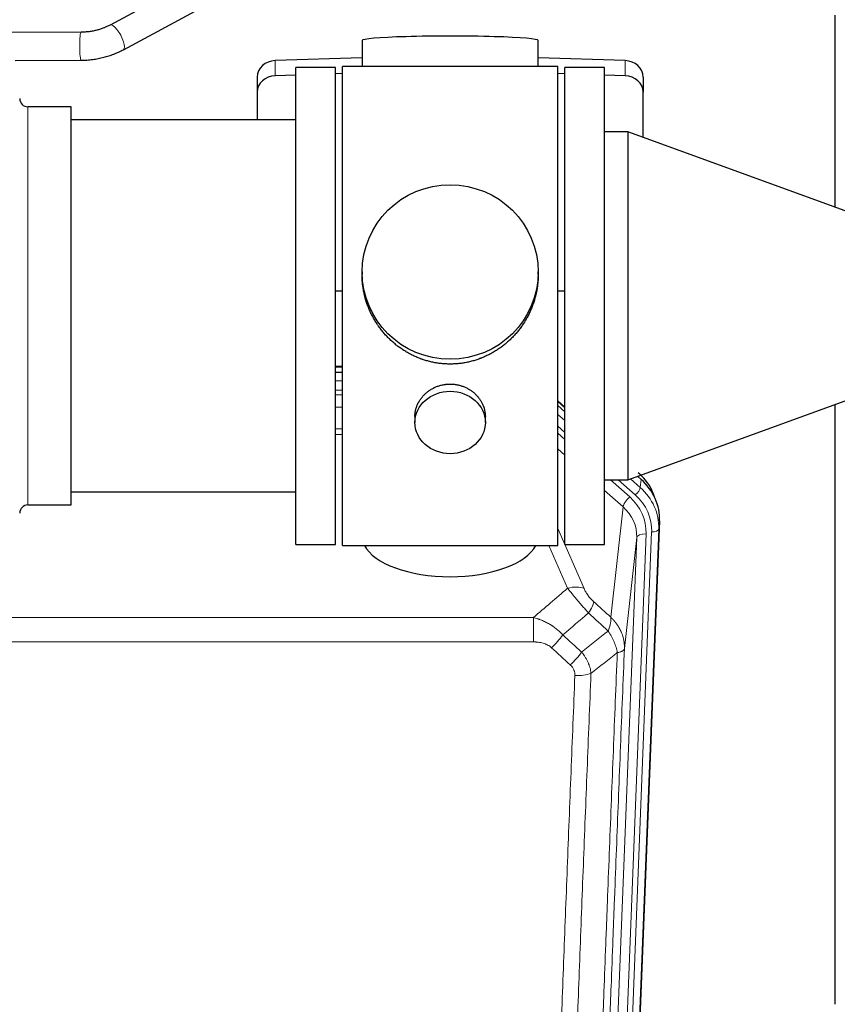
# Model space of a CAD drawing. Header units: inches. Extents: x 0 to 23760, y -13 to 16800.
# Tile 78 of 247: x 7278 to 7628, y 6329 to 6750. Entities that reach past the tile are written whole.
import ezdxf

# ---------------------------------------------------------------- set-up
doc = ezdxf.new("R2010")
doc.units = ezdxf.units.IN
doc.layers.add('254', color=7, linetype='Continuous', true_color=0xffffff)

msp = doc.modelspace()

# ---------------------------------------------------------------- linework, layer by layer
at = {"layer": '254', "color": 2, "linetype": 'Continuous', "lineweight": 25}
for p, q in [((7601.246, 6901.891), (7316.754, 6748.217)), ((7322.457, 6737.659), (7620.687, 6898.754)), ((7626.775, 6670.218), (7626.775, 6752.441)), ((7304.331, 6745.14), (7178.171, 6744.458)), ((7424.45, 6741.586), (7424.45, 6730.522)), ((7499.779, 6730.522), (7499.779, 6741.586)), ((7424.452, 6734.159), (7387.335, 6733.009)), ((7536.894, 6733.009), (7499.778, 6734.159)), ((7276.184, 6732.987), (7304.396, 6733.14)), ((7413.115, 6730.092), (7396.115, 6730.092)), ((7396.115, 6526.092), (7396.115, 6730.092)), ((7413.115, 6526.092), (7413.115, 6730.092)), ((7416.115, 6525.662), (7416.115, 6730.522)), ((7460.885, 6730.522), (7416.115, 6730.522)), ((7508.115, 6730.522), (7460.885, 6730.522)), ((7508.115, 6525.662), (7508.115, 6730.522)), ((7511.115, 6526.092), (7511.115, 6730.092)), ((7528.115, 6730.092), (7511.115, 6730.092)), ((7528.115, 6526.092), (7528.115, 6730.092)), ((7379.615, 6725.917), (7379.615, 6719.453)), ((7396.115, 6726.817), (7387.335, 6726.545)), ((7416.115, 6727.436), (7413.116, 6727.343)), ((7511.114, 6727.343), (7508.114, 6727.436)), ((7536.894, 6726.545), (7528.114, 6726.817)), ((7544.615, 6725.917), (7544.615, 6719.453)), ((7379.615, 6719.453), (7379.615, 6707.592)), ((7544.615, 6700.123), (7544.615, 6719.453)), ((7300.115, 6713.242), (7281.615, 6713.242)), ((7300.115, 6542.942), (7300.115, 6713.242)), ((7396.115, 6707.592), (7300.115, 6707.592)), ((7538.115, 6702.489), (7528.115, 6702.489)), ((7538.115, 6702.489), (7538.115, 6553.695)), ((7638.115, 6666.092), (7538.115, 6702.489)), ((7424.475, 6642.581), (7424.475, 6641.443)), ((7499.754, 6641.443), (7499.754, 6642.581)), ((7413.116, 6634.582), (7416.115, 6634.489)), ((7508.114, 6634.489), (7511.114, 6634.582)), ((7413.112, 6599.706), (7416.111, 6599.706)), ((7416.113, 6602.21), (7413.114, 6602.21)), ((7511.115, 6584.789), (7508.115, 6587.45)), ((7538.115, 6553.695), (7638.115, 6590.092)), ((7508.115, 6585.45), (7511.115, 6582.789)), ((7626.775, 6329.374), (7626.775, 6585.961)), ((7447.067, 6580.808), (7447.067, 6578.223)), ((7477.162, 6578.223), (7477.162, 6580.796)), ((7528.115, 6553.695), (7538.115, 6553.695)), ((7542.226, 6555.193), (7543.756, 6553.836)), ((7300.115, 6548.592), (7396.115, 6548.592)), ((7281.615, 6542.942), (7300.115, 6542.942)), ((7551.637, 6536.09), (7538.519, 6202.888)), ((7396.115, 6526.092), (7413.115, 6526.092)), ((7416.115, 6525.662), (7508.115, 6525.662)), ((7511.115, 6526.092), (7528.115, 6526.092))]:
    msp.add_line(p, q, dxfattribs=at)
at = {"layer": '254', "color": 110, "linetype": 'Continuous', "lineweight": 13}
for p, q in [((7304.342, 6745.139), (7304.331, 6745.14)), ((7387.335, 6733.009), (7387.335, 6726.545)), ((7536.894, 6733.009), (7536.894, 6726.545)), ((7281.615, 6542.942), (7281.615, 6713.242)), ((7416.113, 6601.821), (7413.114, 6601.821)), ((7413.112, 6596.069), (7416.113, 6596.069)), ((7416.113, 6592.099), (7413.112, 6592.099)), ((7413.113, 6590.008), (7416.112, 6590.008)), ((7511.115, 6584.522), (7508.115, 6587.182)), ((7416.112, 6584.714), (7413.113, 6584.714)), ((7508.115, 6581.674), (7511.115, 6579.014)), ((7413.114, 6575.456), (7416.113, 6575.456)), ((7511.115, 6573.942), (7508.115, 6576.604)), ((7416.113, 6573.011), (7413.114, 6573.011)), ((7511.115, 6570.986), (7508.115, 6573.646)), ((7511.115, 6564.224), (7508.115, 6566.885)), ((7538.865, 6546.371), (7530.607, 6553.696)), ((7541.257, 6547.206), (7533.941, 6553.696)), ((7539.209, 6554.094), (7543.375, 6550.398)), ((7542.708, 6554.765), (7542.662, 6555.35)), ((7543.375, 6550.398), (7543.756, 6553.836)), ((7536.041, 6542.115), (7528.114, 6549.146)), ((7530.816, 6494.915), (7536.041, 6542.115)), ((7551.637, 6536.09), (7551.256, 6532.652)), ((7508.114, 6532.844), (7519.389, 6507.165)), ((7551.256, 6532.652), (7538.145, 6199.63)), ((7528.812, 6197.076), (7541.878, 6528.97)), ((7545.87, 6530.596), (7532.804, 6198.703)), ((7535.151, 6198.41), (7548.262, 6531.432)), ((7541.878, 6528.97), (7536.63, 6481.564)), ((7512.328, 6507.315), (7504.272, 6525.663)), ((7264.528, 6494.795), (7497.701, 6494.795)), ((7497.701, 6484.364), (7497.701, 6494.795)), ((7497.701, 6484.364), (7264.528, 6484.364))]:
    msp.add_line(p, q, dxfattribs=at)
at = {"layer": '254', "color": 2, "linetype": 'Continuous', "lineweight": 25}
for centre, start, end in [((7281.615, 6716.742), 180, 270), ((7281.615, 6539.442), 90, 180)]:
    msp.add_arc(centre, 3.5, start, end, dxfattribs=at)
at = {"layer": '254', "color": 110, "linetype": 'Continuous', "lineweight": 13}
for centre, major_axis, ratio, start_param, end_param in [((7319.606, 6742.938), (-2.852, 5.279), 0.3202727, 3.1386474, 6.2831853), ((7304.364, 6739.14), (-0.032, 6), 0.0995249, 0, 1.5702584), ((7304.364, 6739.14), (-0.032, 6), 0.0995249, 1.5702584, 3.1435091), ((7541.257, 6548.592), (1.991, 2.244), 0.3265056, 4.3596844, 5.8781208), ((7524.243, 6533.536), (27.029, -0.244), 0.8851019, 6.2564288, 7.0755419), ((7538.865, 6544.524), (2.654, 2.992), 0.3265056, 1.2180917, 2.7365282), ((7521.851, 6531.315), (-24.034, -0.11), 0.8859493, 3.102669, 3.9217821), ((7524.243, 6532.151), (-24.034, -0.11), 0.8859493, 3.102669, 3.9217821), ((7521.851, 6529.468), (-20.033, -0.591), 0.8872905, 3.0803315, 3.8994446), ((7548.262, 6532.817), (2.998, -0.118), 0.4614673, 4.7305545, 6.248991), ((7545.87, 6528.749), (3.997, -0.157), 0.4614673, 1.5889619, 3.1073983), ((7512.328, 6501.144), (-9.156, -4.02), 0.5833249, 3.617995, 4.4616661), ((7516.415, 6495.545), (-6.719, -7.407), 0.3029797, 1.994528, 2.7400357), ((7505.459, 6486.158), (-6.736, -7.391), 0.3030979, 1.2497453, 1.9956357), ((7513.468, 6478.866), (6.729, 7.397), 0.3051216, 4.388767, 5.1358022), ((7515.44, 6474.273), (-9.992, 0.404), 0.431453, 1.5882535, 2.3480729)]:
    msp.add_ellipse(centre, major_axis=major_axis, ratio=ratio, start_param=start_param, end_param=end_param, dxfattribs=at)
at = {"layer": '254', "color": 2, "linetype": 'Continuous', "lineweight": 25}
for centre, major_axis, ratio, start_param, end_param in [((7462.115, 6741.586), (37.664, 0), 0.0504434, 0, 3.1415927), ((7387.615, 6725.917), (8, 0), 0.8870108, 1.6057029, 3.1415927), ((7536.615, 6725.917), (8, 0), 0.8870108, 0, 1.5358897), ((7387.615, 6719.453), (8, 0), 0.8870108, 1.6057029, 3.1415927), ((7536.615, 6719.453), (8, 0), 0.8870108, 0, 1.5358897), ((7522.638, 6549.965), (27.003, -10.205), 0.5569658, 0.8423222, 0.9715451), ((7524.615, 6536.898), (-27.038, -0.124), 0.8859493, 3.102669, 3.9217821), ((7523.81, 6535.095), (-21.335, -18.979), 0.8422692, 2.7756796, 3.1595061), ((7462.115, 6529.634), (37.64, 0), 0.4617486, 3.372107, 6.0525728)]:
    msp.add_ellipse(centre, major_axis=major_axis, ratio=ratio, start_param=start_param, end_param=end_param, dxfattribs=at)
for centre, major_axis, ratio in [((7462.115, 6642.581), (37.64, 0), 0.9914449), ((7462.115, 6578.223), (-15.048, 0), 0.8870108)]:
    msp.add_ellipse(centre, major_axis=major_axis, ratio=ratio, dxfattribs=at)
for points in [[(7316.758, 6748.219), (7311.194, 6745.197), (7304.33, 6745.14)], [(7304.397, 6733.14), (7314.193, 6733.298), (7322.453, 6737.656)]]:
    msp.add_open_spline(points, degree=2, dxfattribs=at)
for points, knots in [([(7462.115, 6603.209), (7461.487, 6603.209), (7460.237, 6603.242), (7458.381, 6603.387), (7456.541, 6603.626), (7454.718, 6603.958), (7452.911, 6604.383), (7451.718, 6604.729), (7450.827, 6605.012), (7450.531, 6605.11), (7450.162, 6605.238), (7450.088, 6605.264), (7449.94, 6605.316), (7449.72, 6605.395), (7448.914, 6605.69), (7447.619, 6606.214), (7445.937, 6606.993), (7444.3, 6607.852), (7442.706, 6608.79), (7441.157, 6609.808), (7440.153, 6610.539), (7439.535, 6611.014), (7439.412, 6611.109), (7439.167, 6611.302), (7438.802, 6611.593), (7438.443, 6611.889), (7437.733, 6612.49), (7436.809, 6613.312), (7435.488, 6614.606), (7434.23, 6615.96), (7433.036, 6617.375), (7432.282, 6618.359), (7431.733, 6619.112), (7431.462, 6619.493), (7431.198, 6619.88), (7431.023, 6620.138), (7430.936, 6620.269), (7430.506, 6620.922), (7429.847, 6621.979), (7428.938, 6623.602), (7428.11, 6625.26), (7427.362, 6626.955), (7426.695, 6628.686), (7426.305, 6629.865), (7426.033, 6630.758), (7425.902, 6631.207), (7425.759, 6631.735), (7425.699, 6631.963), (7425.66, 6632.114), (7425.641, 6632.19), (7425.469, 6632.874), (7425.194, 6634.091), (7424.874, 6635.921), (7424.645, 6637.756), (7424.507, 6639.594), (7424.475, 6640.842), (7424.475, 6641.476), (7424.475, 6641.496)], [0, 0, 0, 0, 0.0312188, 0.0624376, 0.0936563, 0.1248751, 0.1560939, 0.1873127, 0.1873127, 0.2029221, 0.2029221, 0.2068244, 0.2068244, 0.2107268, 0.2185315, 0.2497502, 0.280969, 0.3121878, 0.3434066, 0.3746254, 0.4058442, 0.4058442, 0.4136489, 0.4136489, 0.4214535, 0.4370629, 0.4370629, 0.4682817, 0.4995005, 0.5307193, 0.5619381, 0.5931568, 0.5931568, 0.6087662, 0.6165709, 0.6165709, 0.6243756, 0.6243756, 0.6555944, 0.6868132, 0.718032, 0.7492507, 0.7804695, 0.8116883, 0.8116883, 0.8272977, 0.8351024, 0.8390047, 0.8390047, 0.8429071, 0.8429071, 0.8741259, 0.9053447, 0.9365634, 0.9677822, 0.999001, 1, 1, 1, 1]), ([(7499.754, 6641.49), (7499.754, 6641.478), (7499.754, 6640.851), (7499.723, 6639.61), (7499.586, 6637.769), (7499.357, 6635.932), (7499.143, 6634.708), (7498.96, 6633.792), (7498.879, 6633.41), (7498.791, 6633.028), (7498.756, 6632.876), (7498.738, 6632.799), (7498.683, 6632.571), (7498.497, 6631.81), (7498.121, 6630.459), (7497.535, 6628.69), (7496.867, 6626.956), (7496.117, 6625.255), (7495.284, 6623.588), (7494.674, 6622.499), (7494.275, 6621.826), (7494.194, 6621.692), (7494.031, 6621.425), (7493.785, 6621.026), (7493.533, 6620.632), (7493.019, 6619.853), (7492.311, 6618.834), (7491.183, 6617.362), (7489.989, 6615.948), (7488.727, 6614.591), (7487.842, 6613.725), (7487.16, 6613.09), (7486.815, 6612.776), (7486.463, 6612.468), (7486.228, 6612.264), (7486.109, 6612.163), (7485.515, 6611.66), (7484.547, 6610.882), (7483.05, 6609.793), (7481.506, 6608.78), (7479.915, 6607.844), (7478.277, 6606.985), (7477.153, 6606.465), (7476.297, 6606.095), (7475.866, 6605.915), (7475.431, 6605.743), (7475.212, 6605.658), (7475.139, 6605.63), (7474.993, 6605.574), (7474.335, 6605.326), (7473.086, 6604.895), (7471.304, 6604.38), (7469.503, 6603.956), (7467.685, 6603.625), (7465.848, 6603.387), (7464.611, 6603.29), (7463.678, 6603.241), (7463.211, 6603.223), (7462.663, 6603.213), (7462.428, 6603.21), (7462.272, 6603.209), (7462.193, 6603.209), (7462.115, 6603.209)], [0, 0, 0, 0, 0.0006246, 0.0318551, 0.0630856, 0.0943161, 0.1255465, 0.1255465, 0.1411618, 0.1450656, 0.1450656, 0.1489694, 0.1489694, 0.156777, 0.1880075, 0.219238, 0.2504685, 0.2816989, 0.3129294, 0.3441599, 0.3441599, 0.3519675, 0.3519675, 0.3597751, 0.3753904, 0.3753904, 0.4066209, 0.4378513, 0.4690818, 0.5003123, 0.5315428, 0.5315428, 0.547158, 0.5549656, 0.5549656, 0.5627733, 0.5627733, 0.5940037, 0.6252342, 0.6564647, 0.6876952, 0.7189257, 0.7501562, 0.7501562, 0.7657714, 0.773579, 0.773579, 0.7774828, 0.7774828, 0.7813866, 0.8126171, 0.8438476, 0.8750781, 0.9063086, 0.937539, 0.9687695, 0.9687695, 0.9843848, 0.9921924, 0.9960962, 0.9960962, 1, 1, 1, 1]), ([(7447.067, 6580.806), (7447.067, 6581.236), (7447.091, 6581.669), (7447.151, 6582.215), (7447.165, 6582.325), (7447.195, 6582.546), (7447.245, 6582.876), (7447.308, 6583.204), (7447.453, 6583.856), (7447.572, 6584.286), (7447.857, 6585.137), (7448.022, 6585.558), (7448.305, 6586.182), (7448.405, 6586.389), (7448.538, 6586.646), (7448.565, 6586.697), (7448.619, 6586.8), (7448.702, 6586.952), (7448.787, 6587.103), (7449.078, 6587.603), (7449.33, 6587.992), (7449.875, 6588.745), (7450.166, 6589.11), (7450.633, 6589.64), (7450.794, 6589.813), (7451.042, 6590.069), (7451.168, 6590.196), (7451.297, 6590.321), (7451.383, 6590.404), (7451.427, 6590.445), (7451.821, 6590.814), (7452.186, 6591.124), (7452.944, 6591.709), (7453.337, 6591.984), (7454.151, 6592.498), (7454.572, 6592.738), (7455.116, 6593.014), (7455.226, 6593.068), (7455.447, 6593.174), (7455.559, 6593.226), (7455.895, 6593.377), (7456.121, 6593.472), (7456.804, 6593.741), (7457.266, 6593.899), (7458.204, 6594.17), (7458.68, 6594.285), (7459.404, 6594.423), (7459.647, 6594.463), (7460.014, 6594.516), (7460.137, 6594.532), (7460.322, 6594.554), (7460.384, 6594.561), (7460.507, 6594.574), (7460.569, 6594.58), (7461.125, 6594.633), (7461.617, 6594.656), (7462.6, 6594.656), (7463.09, 6594.633), (7464.068, 6594.542), (7464.555, 6594.474), (7465.163, 6594.359), (7465.285, 6594.334), (7465.527, 6594.282), (7465.89, 6594.2), (7466.246, 6594.106), (7466.953, 6593.902), (7467.415, 6593.744), (7468.321, 6593.388), (7468.765, 6593.189), (7469.417, 6592.86), (7469.632, 6592.745), (7469.951, 6592.564), (7470.056, 6592.503), (7470.266, 6592.378), (7470.37, 6592.314), (7470.883, 6591.99), (7471.277, 6591.715), (7472.035, 6591.131), (7472.398, 6590.823), (7473.092, 6590.175), (7473.423, 6589.835), (7473.778, 6589.434), (7473.817, 6589.389), (7473.894, 6589.299), (7474.01, 6589.164), (7474.272, 6588.844), (7474.484, 6588.565), (7474.894, 6587.999), (7475.146, 6587.612), (7475.609, 6586.818), (7475.819, 6586.412), (7476.104, 6585.788), (7476.193, 6585.577), (7476.319, 6585.258), (7476.359, 6585.151), (7476.437, 6584.938), (7476.475, 6584.831), (7476.654, 6584.296), (7476.774, 6583.865), (7476.967, 6582.999), (7477.039, 6582.563), (7477.112, 6581.907), (7477.131, 6581.688), (7477.15, 6581.358), (7477.157, 6581.193), (7477.16, 6581.027), (7477.162, 6580.917), (7477.162, 6580.862), (7477.162, 6580.804), (7477.162, 6580.801), (7477.162, 6580.799)], [0, 0, 0, 0, 0.0308202, 0.0308202, 0.0386347, 0.0386347, 0.0464491, 0.062078, 0.062078, 0.0933358, 0.0933358, 0.1245936, 0.1245936, 0.1402226, 0.1402226, 0.1441298, 0.1441298, 0.148037, 0.1558515, 0.1558515, 0.1871093, 0.1871093, 0.2183671, 0.2183671, 0.233996, 0.233996, 0.2418105, 0.2457177, 0.2457177, 0.2496249, 0.2496249, 0.2808827, 0.2808827, 0.3121405, 0.3121405, 0.3433983, 0.3433983, 0.3512128, 0.3512128, 0.3590273, 0.3590273, 0.3746562, 0.3746562, 0.405914, 0.405914, 0.4371718, 0.4371718, 0.4528007, 0.4528007, 0.4606152, 0.4606152, 0.4645224, 0.4645224, 0.4684296, 0.4684296, 0.4996874, 0.4996874, 0.5309452, 0.5309452, 0.5622031, 0.5622031, 0.5700175, 0.5700175, 0.577832, 0.5934609, 0.5934609, 0.6247187, 0.6247187, 0.6559765, 0.6559765, 0.6716054, 0.6716054, 0.6794199, 0.6794199, 0.6872343, 0.6872343, 0.7184921, 0.7184921, 0.7497499, 0.7497499, 0.7810078, 0.7810078, 0.784915, 0.784915, 0.7888222, 0.7966367, 0.8122656, 0.8122656, 0.8435234, 0.8435234, 0.8747812, 0.8747812, 0.8904101, 0.8904101, 0.8982246, 0.8982246, 0.906039, 0.906039, 0.9372968, 0.9372968, 0.9685546, 0.9685546, 0.9841835, 0.9841835, 0.991998, 0.9959052, 0.9959052, 0.9998125, 0.9998125, 1, 1, 1, 1])]:
    msp.add_open_spline(points, degree=3, knots=knots, dxfattribs=at)
at = {"layer": '254', "color": 110, "linetype": 'Continuous', "lineweight": 13}
for points in [[(7497.701, 6494.795), (7502.573, 6498.971), (7507.449, 6503.144), (7512.328, 6507.315)], [(7523.476, 6501.567), (7525.922, 6499.348), (7528.369, 6497.131), (7530.816, 6494.915)], [(7521.223, 6496.735), (7517.572, 6493.606), (7513.923, 6490.476), (7510.277, 6487.344)], [(7529.71, 6489.029), (7526.881, 6491.595), (7524.052, 6494.164), (7521.223, 6496.735)], [(7510.277, 6487.344), (7512.948, 6484.905), (7515.619, 6482.468), (7518.29, 6480.034)], [(7518.29, 6480.034), (7522.099, 6483.027), (7525.905, 6486.026), (7529.71, 6489.029)], [(7513.468, 6474.567), (7510.798, 6477.006), (7508.129, 6479.446), (7505.459, 6481.889)], [(7533.575, 6479.783), (7529.826, 6476.823), (7526.076, 6473.867), (7522.323, 6470.916)]]:
    msp.add_open_spline(points, degree=3, dxfattribs=at)
for points, knots in [([(7512.328, 6507.315), (7512.649, 6506.914), (7512.98, 6506.506), (7513.657, 6505.673), (7514.005, 6505.248), (7514.538, 6504.599), (7514.719, 6504.381), (7514.992, 6504.05), (7515.084, 6503.939), (7515.222, 6503.773), (7515.269, 6503.717), (7515.361, 6503.605), (7515.408, 6503.549), (7515.826, 6503.046), (7516.577, 6502.148), (7517.342, 6501.243), (7517.921, 6500.561), (7518.115, 6500.333), (7518.407, 6499.991), (7518.505, 6499.877), (7518.651, 6499.705), (7518.7, 6499.648), (7518.798, 6499.534), (7518.847, 6499.477), (7519.287, 6498.964), (7519.677, 6498.512), (7520.453, 6497.617), (7520.839, 6497.174), (7521.223, 6496.735)], [0, 0, 0, 0, 0.125, 0.125, 0.25, 0.25, 0.3125, 0.3125, 0.34375, 0.34375, 0.359375, 0.359375, 0.375, 0.375, 0.5, 0.625, 0.625, 0.6875, 0.6875, 0.71875, 0.71875, 0.734375, 0.734375, 0.75, 0.75, 0.875, 0.875, 1, 1, 1, 1]), ([(7523.476, 6501.567), (7523.257, 6501.766), (7523.041, 6501.973), (7522.615, 6502.402), (7522.405, 6502.625), (7522.147, 6502.914), (7522.096, 6502.972), (7521.994, 6503.089), (7521.843, 6503.265), (7521.697, 6503.442), (7521.41, 6503.798), (7521.228, 6504.039), (7520.878, 6504.524), (7520.711, 6504.768), (7520.531, 6505.047), (7520.512, 6505.078), (7520.472, 6505.139), (7520.414, 6505.232), (7520.281, 6505.447), (7520.174, 6505.629), (7519.966, 6505.992), (7519.838, 6506.23), (7519.6, 6506.702), (7519.49, 6506.935), (7519.389, 6507.165)], [0, 0, 0, 0, 0.125, 0.125, 0.25, 0.25, 0.28125, 0.28125, 0.3125, 0.375, 0.375, 0.5, 0.5, 0.625, 0.625, 0.640625, 0.640625, 0.65625, 0.6875, 0.75, 0.75, 0.875, 0.875, 1, 1, 1, 1]), ([(7497.701, 6494.795), (7498.298, 6494.644), (7498.966, 6494.45), (7499.63, 6494.229), (7499.777, 6494.18), (7499.851, 6494.155), (7500.071, 6494.078), (7500.218, 6494.026), (7500.655, 6493.866), (7500.945, 6493.754), (7501.807, 6493.405), (7502.372, 6493.152), (7503.485, 6492.607), (7504.032, 6492.315), (7504.838, 6491.845), (7505.237, 6491.602), (7505.631, 6491.347), (7505.827, 6491.217), (7505.892, 6491.174), (7506.022, 6491.086), (7506.087, 6491.042), (7506.666, 6490.642), (7507.162, 6490.27), (7508.117, 6489.493), (7508.576, 6489.088), (7509.456, 6488.243), (7509.876, 6487.803), (7510.277, 6487.344)], [0, 0, 0, 0, 0.125, 0.140625, 0.140625, 0.15625, 0.15625, 0.1875, 0.1875, 0.25, 0.25, 0.375, 0.375, 0.5, 0.5, 0.5625, 0.59375, 0.59375, 0.609375, 0.609375, 0.625, 0.625, 0.75, 0.75, 0.875, 0.875, 1, 1, 1, 1]), ([(7530.816, 6494.915), (7530.862, 6494.543), (7530.871, 6494.132), (7530.83, 6493.466), (7530.808, 6493.237), (7530.745, 6492.762), (7530.705, 6492.518), (7530.609, 6492.017), (7530.552, 6491.761), (7530.423, 6491.237), (7530.351, 6490.97), (7530.191, 6490.427), (7530.104, 6490.152), (7529.917, 6489.595), (7529.817, 6489.313), (7529.71, 6489.029)], [0, 0, 0, 0, 0.25, 0.25, 0.375, 0.375, 0.5, 0.5, 0.625, 0.625, 0.75, 0.75, 0.875, 0.875, 1, 1, 1, 1]), ([(7530.816, 6494.915), (7530.833, 6494.898), (7530.867, 6494.865), (7530.919, 6494.814), (7530.97, 6494.764), (7531.021, 6494.713), (7531.072, 6494.662), (7531.123, 6494.611), (7531.173, 6494.559), (7531.224, 6494.508), (7531.274, 6494.456), (7531.324, 6494.404), (7531.374, 6494.352), (7531.424, 6494.3), (7531.473, 6494.248), (7531.523, 6494.195), (7531.572, 6494.142), (7531.621, 6494.089), (7531.67, 6494.036), (7531.719, 6493.983), (7531.768, 6493.93), (7531.816, 6493.876), (7531.864, 6493.822), (7531.912, 6493.768), (7531.96, 6493.714), (7532.008, 6493.66), (7532.056, 6493.606), (7532.103, 6493.551), (7532.15, 6493.496), (7532.197, 6493.441), (7532.244, 6493.386), (7532.291, 6493.331), (7532.337, 6493.276), (7532.383, 6493.22), (7532.43, 6493.164), (7532.475, 6493.108), (7532.521, 6493.052), (7532.567, 6492.996), (7532.612, 6492.94), (7532.657, 6492.883), (7532.702, 6492.826), (7532.747, 6492.769), (7532.792, 6492.712), (7532.836, 6492.655), (7532.88, 6492.598), (7532.924, 6492.54), (7532.968, 6492.483), (7533.011, 6492.425), (7533.055, 6492.367), (7533.098, 6492.309), (7533.141, 6492.25), (7533.184, 6492.192), (7533.226, 6492.133), (7533.268, 6492.074), (7533.311, 6492.015), (7533.353, 6491.956), (7533.394, 6491.897), (7533.436, 6491.838), (7533.477, 6491.778), (7533.518, 6491.718), (7533.559, 6491.659), (7533.6, 6491.599), (7533.64, 6491.538), (7533.68, 6491.478), (7533.72, 6491.418), (7533.76, 6491.357), (7533.799, 6491.296), (7533.839, 6491.235), (7533.878, 6491.174), (7533.917, 6491.113), (7533.955, 6491.052), (7533.994, 6490.99), (7534.032, 6490.929), (7534.07, 6490.867), (7534.107, 6490.805), (7534.145, 6490.743), (7534.182, 6490.681), (7534.219, 6490.619), (7534.256, 6490.556), (7534.292, 6490.493), (7534.329, 6490.431), (7534.365, 6490.368), (7534.4, 6490.305), (7534.436, 6490.242), (7534.471, 6490.178), (7534.506, 6490.115), (7534.541, 6490.051), (7534.576, 6489.988), (7534.61, 6489.924), (7534.644, 6489.86), (7534.678, 6489.796), (7534.712, 6489.731), (7534.745, 6489.667), (7534.778, 6489.603), (7534.811, 6489.538), (7534.843, 6489.473), (7534.876, 6489.408), (7534.908, 6489.343), (7534.94, 6489.278), (7534.971, 6489.213), (7535.002, 6489.148), (7535.033, 6489.082), (7535.064, 6489.016), (7535.095, 6488.951), (7535.125, 6488.885), (7535.155, 6488.819), (7535.185, 6488.753), (7535.214, 6488.687), (7535.412, 6488.236), (7535.746, 6487.386), (7536.134, 6486.117), (7536.421, 6484.818), (7536.598, 6483.496), (7536.641, 6482.57), (7536.641, 6482.045), (7536.64, 6481.925), (7536.638, 6481.805), (7536.635, 6481.684), (7536.632, 6481.604), (7536.63, 6481.564)], [0, 0, 0, 0, 0.0045083, 0.0090195, 0.0135338, 0.0180512, 0.0225715, 0.0270949, 0.0316214, 0.0361509, 0.0406834, 0.0452189, 0.0497575, 0.0542992, 0.0588439, 0.0633916, 0.0679424, 0.0724963, 0.0770532, 0.0816132, 0.0861762, 0.0907423, 0.0953114, 0.0998837, 0.104459, 0.1090373, 0.1136188, 0.1182033, 0.1227909, 0.1273815, 0.1319753, 0.1365721, 0.141172, 0.145775, 0.1503811, 0.1549903, 0.1596025, 0.1642179, 0.1688364, 0.1734579, 0.1780826, 0.1827103, 0.1873412, 0.1919752, 0.1966123, 0.2012524, 0.2058957, 0.2105422, 0.2151917, 0.2198443, 0.2245001, 0.229159, 0.233821, 0.2384861, 0.2431544, 0.2478258, 0.2525003, 0.2571779, 0.2618587, 0.2665427, 0.2712297, 0.2759199, 0.2806133, 0.2853097, 0.2900094, 0.2947122, 0.2994181, 0.3041272, 0.3088394, 0.3135548, 0.3182733, 0.322995, 0.3277199, 0.3324479, 0.3371791, 0.3419135, 0.346651, 0.3513917, 0.3561355, 0.3608826, 0.3656328, 0.3703861, 0.3751427, 0.3799024, 0.3846654, 0.3894315, 0.3942008, 0.3989732, 0.4037489, 0.4085278, 0.4133098, 0.4180951, 0.4228835, 0.4276751, 0.43247, 0.437268, 0.4420692, 0.4468737, 0.4516813, 0.4564922, 0.4613063, 0.4661235, 0.470944, 0.4757677, 0.4805947, 0.4854248, 0.4902582, 0.4950947, 0.4999345, 0.5888915, 0.6791125, 0.7706071, 0.8633844, 0.9574535, 0.965938, 0.9744348, 0.9829441, 0.9914659, 1, 1, 1, 1]), ([(7529.71, 6489.029), (7530.213, 6488.28), (7530.675, 6487.514), (7531.302, 6486.352), (7531.499, 6485.963), (7531.871, 6485.182), (7532.046, 6484.79), (7532.534, 6483.617), (7532.811, 6482.835), (7533.268, 6481.29), (7533.446, 6480.528), (7533.575, 6479.783)], [0, 0, 0, 0, 0.25, 0.25, 0.375, 0.375, 0.5, 0.5, 0.75, 0.75, 1, 1, 1, 1]), ([(7497.701, 6484.364), (7498.055, 6484.364), (7498.408, 6484.354), (7498.849, 6484.327), (7498.937, 6484.321), (7499.113, 6484.307), (7499.201, 6484.3), (7499.465, 6484.275), (7499.639, 6484.255), (7500.162, 6484.188), (7500.506, 6484.132), (7501.189, 6483.993), (7501.527, 6483.91), (7502.194, 6483.716), (7502.524, 6483.604), (7502.89, 6483.459), (7502.93, 6483.443), (7503.011, 6483.41), (7503.131, 6483.36), (7503.409, 6483.237), (7503.641, 6483.124), (7504.095, 6482.886), (7504.386, 6482.711), (7504.943, 6482.327), (7505.209, 6482.118), (7505.459, 6481.889)], [0, 0, 0, 0, 0.125, 0.125, 0.15625, 0.15625, 0.1875, 0.1875, 0.25, 0.25, 0.375, 0.375, 0.5, 0.5, 0.625, 0.625, 0.640625, 0.640625, 0.65625, 0.6875, 0.75, 0.75, 0.875, 0.875, 1, 1, 1, 1]), ([(7536.63, 6481.564), (7536.061, 6467.564), (7534.936, 6439.696), (7533.842, 6412.093), (7533.033, 6391.489), (7532.631, 6381.211), (7532.167, 6369.265), (7531.969, 6364.154), (7531.838, 6360.749), (7531.772, 6359.047), (7531.445, 6350.545), (7531.054, 6340.369), (7530.604, 6328.544), (7530.412, 6323.485), (7530.284, 6320.116), (7530.221, 6318.432), (7529.648, 6303.288), (7528.647, 6276.519), (7527.192, 6236.826), (7525.786, 6197.592), (7524.88, 6171.743), (7524.435, 6158.895)], [0, 0, 0, 0, 0.125, 0.25, 0.25, 0.3125, 0.34375, 0.359375, 0.359375, 0.375, 0.375, 0.4375, 0.46875, 0.484375, 0.484375, 0.5, 0.5, 0.625, 0.75, 0.875, 1, 1, 1, 1]), ([(7533.575, 6479.783), (7533.801, 6479.82), (7534.018, 6479.862), (7534.428, 6479.957), (7534.622, 6480.011), (7534.986, 6480.127), (7535.156, 6480.19), (7535.47, 6480.326), (7535.615, 6480.398), (7535.876, 6480.552), (7535.993, 6480.633), (7536.199, 6480.802), (7536.288, 6480.89), (7536.511, 6481.164), (7536.601, 6481.36), (7536.63, 6481.564)], [0, 0, 0, 0, 0.125, 0.125, 0.25, 0.25, 0.375, 0.375, 0.5, 0.5, 0.625, 0.625, 0.75, 0.75, 1, 1, 1, 1]), ([(7518.29, 6480.034), (7518.581, 6479.689), (7518.858, 6479.338), (7519.187, 6478.891), (7519.252, 6478.801), (7519.38, 6478.62), (7519.443, 6478.529), (7519.629, 6478.256), (7519.75, 6478.072), (7520.099, 6477.519), (7520.534, 6476.773), (7520.907, 6476.009), (7521.163, 6475.43), (7521.244, 6475.236), (7521.36, 6474.944), (7521.398, 6474.846), (7521.471, 6474.65), (7521.507, 6474.551), (7521.679, 6474.061), (7521.8, 6473.668), (7522.007, 6472.883), (7522.181, 6472.097), (7522.287, 6471.31), (7522.323, 6470.916)], [0, 0, 0, 0, 0.125, 0.125, 0.15625, 0.15625, 0.1875, 0.1875, 0.25, 0.25, 0.375, 0.5, 0.5, 0.5625, 0.5625, 0.59375, 0.59375, 0.625, 0.625, 0.75, 0.75, 0.875, 1, 1, 1, 1]), ([(7521.346, 6155.887), (7521.402, 6157.499), (7521.458, 6159.112), (7521.57, 6162.341), (7521.738, 6167.189), (7522.134, 6178.524), (7522.477, 6188.283), (7523.17, 6207.86), (7524.111, 6234.115), (7525.569, 6273.961), (7526.574, 6300.831), (7527.147, 6316.033), (7527.211, 6317.723), (7527.339, 6321.106), (7527.532, 6326.183), (7527.983, 6338.054), (7528.375, 6348.268), (7528.703, 6356.802), (7528.769, 6358.51), (7528.901, 6361.929), (7529.099, 6367.059), (7529.564, 6379.051), (7529.967, 6389.367), (7530.779, 6410.049), (7531.876, 6437.757), (7533.004, 6465.73), (7533.575, 6479.783)], [0, 0, 0, 0, 0.015625, 0.015625, 0.03125, 0.0625, 0.125, 0.125, 0.25, 0.375, 0.5, 0.5, 0.515625, 0.515625, 0.53125, 0.5625, 0.625, 0.625, 0.640625, 0.640625, 0.65625, 0.6875, 0.75, 0.75, 0.875, 1, 1, 1, 1]), ([(7513.468, 6474.567), (7513.634, 6474.415), (7513.792, 6474.256), (7513.978, 6474.049), (7514.015, 6474.007), (7514.087, 6473.922), (7514.123, 6473.88), (7514.227, 6473.75), (7514.294, 6473.663), (7514.487, 6473.396), (7514.721, 6473.031), (7514.912, 6472.646), (7515.038, 6472.35), (7515.077, 6472.25), (7515.131, 6472.098), (7515.149, 6472.047), (7515.182, 6471.944), (7515.198, 6471.893), (7515.274, 6471.636), (7515.322, 6471.429), (7515.395, 6471.012), (7515.419, 6470.802), (7515.446, 6470.381), (7515.449, 6470.168), (7515.44, 6469.955)], [0, 0, 0, 0, 0.125, 0.125, 0.15625, 0.15625, 0.1875, 0.1875, 0.25, 0.25, 0.375, 0.5, 0.5, 0.5625, 0.5625, 0.59375, 0.59375, 0.625, 0.625, 0.75, 0.75, 0.875, 0.875, 1, 1, 1, 1]), ([(7503.482, 6150.952), (7503.919, 6163.666), (7504.81, 6189.244), (7505.73, 6215.123), (7506.432, 6234.646), (7506.668, 6241.173), (7507.144, 6254.264), (7507.384, 6260.828), (7508.109, 6280.577), (7508.6, 6293.814), (7509.224, 6310.449), (7509.349, 6313.781), (7509.6, 6320.451), (7509.979, 6330.469), (7510.361, 6340.524), (7511.132, 6360.682), (7512.174, 6387.691), (7513.782, 6428.594), (7514.883, 6456.125), (7515.44, 6469.955)], [0, 0, 0, 0, 0.125, 0.25, 0.25, 0.3125, 0.3125, 0.375, 0.375, 0.5, 0.5, 0.53125, 0.53125, 0.5625, 0.625, 0.625, 0.75, 0.875, 1, 1, 1, 1]), ([(7522.323, 6470.916), (7521.765, 6457.103), (7520.663, 6429.608), (7519.053, 6388.756), (7518.01, 6361.782), (7517.238, 6341.649), (7516.855, 6331.607), (7516.476, 6321.602), (7516.225, 6314.94), (7516.099, 6311.613), (7515.475, 6294.999), (7514.983, 6281.778), (7514.257, 6262.054), (7514.016, 6255.498), (7513.54, 6242.424), (7513.304, 6235.906), (7512.601, 6216.408), (7511.679, 6190.561), (7510.787, 6165.016), (7510.349, 6152.318)], [0, 0, 0, 0, 0.125, 0.25, 0.375, 0.375, 0.4375, 0.46875, 0.46875, 0.5, 0.5, 0.625, 0.625, 0.6875, 0.6875, 0.75, 0.75, 0.875, 1, 1, 1, 1])]:
    msp.add_open_spline(points, degree=3, knots=knots, dxfattribs=at)

doc.saveas('drawing.dxf')
